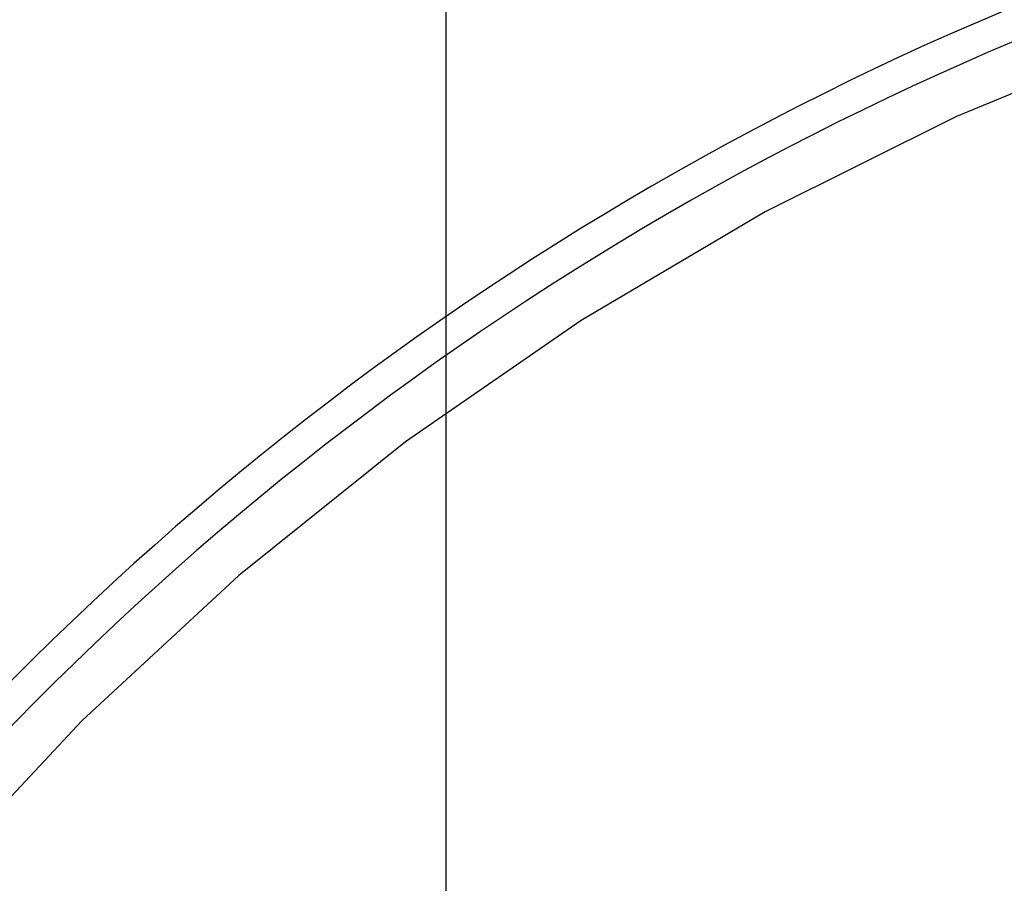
# Model space of a CAD drawing. Header units: millimetres. Extents: x 64 to 213, y 7 to 77.
# Tile 36 of 49: x 171.79 to 177.97, y 41.23 to 46.64. Entities that reach past the tile are written whole.
import ezdxf

# ---------------------------------------------------------------- set-up
doc = ezdxf.new("R2010")
doc.units = ezdxf.units.MM
doc.header["$LTSCALE"] = 1.21
doc.header["$MEASUREMENT"] = 0
doc.header["$PDMODE"] = 3
doc.header["$PDSIZE"] = 0.3125
doc.layers.get('0').update_dxf_attribs({"linetype": 'CONTINUOUS'})
doc.layers.get('DEFPOINTS').update_dxf_attribs({"linetype": 'CONTINUOUS'})
doc.layers.add('Dim', color=3, linetype='CONTINUOUS', lineweight=25)
doc.styles.get("Standard").update_dxf_attribs({"font": 'txt', "width": 0.8})
doc.dimstyles.get("Standard").update_dxf_attribs({"dimtxt": 0.15625, "dimasz": 0.1875, "dimexe": 0.125, "dimexo": 0.0625, "dimgap": 0.09, "dimtad": 0, "dimtih": 1, "dimtoh": 1, "dimzin": 4, "dimdsep": 46, "dimtxsty": 'STANDARD', "dimblk": '_FILLED', "dimblk1": '_FILLED', "dimblk2": '_FILLED', "dimcen": 0.09, "dimazin": 1, "dimtp": 0.01, "dimtm": 0.01, "dimtfac": 1, "dimtofl": 0, "dimtmove": 0, "dimatfit": 3, "dimldrblk": '_FILLED', "dimfxl": 1, "dimtolj": 1, "dimtzin": 4, "dimarcsym": 0})

# ---------------------------------------------------------------- blocks, each defined once
blk = doc.blocks.new('_FILLED')
at = {"color": 0, "linetype": 'ByBlock'}
blk.add_solid([(0, 0), (-1, 0.1667), (-1, -0.1667)], dxfattribs=at)
blk = doc.blocks.new('*D17')
at = {"color": 0, "linetype": 'ByBlock', "lineweight": -2}
for p, q in [((174.4685, 40.5727), (174.4685, 51.7131)), ((196.3685, 40.5727), (196.3685, 51.7131)), ((174.4685, 51.5881), (183.9285, 51.5881)), ((196.3685, 51.5881), (186.9085, 51.5881))]:
    blk.add_line(p, q, dxfattribs=at)
at = {"layer": 'DEFPOINTS', "color": 0, "linetype": 'ByBlock'}
for p in [(174.4685, 40.5102), (196.3685, 40.5102)]:
    blk.add_point(p, dxfattribs=at)
at = {"color": 0, "linetype": 'ByBlock', "lineweight": -2, "rotation": 180}
blk.add_blockref('_FILLED', (174.4685, 51.5881), dxfattribs=at)
at = {"color": 0, "linetype": 'ByBlock', "lineweight": -2}
blk.add_blockref('_FILLED', (196.3685, 51.5881), dxfattribs=at)
at = {"color": 0, "linetype": 'ByBlock', "lineweight": -2, "insert": (185.4185, 51.5881), "char_height": 1, "attachment_point": 5}
blk.add_mtext('\\A1;21.90', dxfattribs=at)

msp = doc.modelspace()

# ---------------------------------------------------------------- linework, layer by layer
at = {"color": 7, "linetype": 'Continuous'}
for p, q in [((178.9074, 46.5428), (177.6685, 46.0332)), ((177.6685, 46.0332), (176.469, 45.4365)), ((176.469, 45.4365), (175.3152, 44.7557)), ((175.3152, 44.7557), (174.2129, 43.9944)), ((174.2129, 43.9944), (173.1677, 43.1563)), ((173.1677, 43.1563), (172.185, 42.2458)), ((172.185, 42.2458), (171.2697, 41.2676))]:
    msp.add_line(p, q, dxfattribs=at)
for radius in [19.255, 19.055]:
    msp.add_arc((185.4146, 28.9388), radius, 315, 225, dxfattribs=at)

# ---------------------------------------------------------------- dimensions: what is measured, and where the dimension line sits
at = {"layer": 'Dim'}
dim = msp.add_linear_dim(base=(196.3685, 51.5881), p1=(174.4685, 40.5102), p2=(196.3685, 40.5102), dimstyle='STANDARD', override={"dimtxt": 1, "dimasz": 1, "dimtih": 0, "dimtoh": 0, "dimzin": 0, "dimcen": 0.198, "dimadec": 0, "dimazin": 0, "dimtp": 0, "dimtm": 0, "dimtdec": 4, "dimtzin": 0}, dxfattribs=at)
dim.commit()
dim.dimension.update_dxf_attribs({"geometry": '*D17', "text_midpoint": (185.4185, 51.5881)})

doc.saveas('drawing.dxf')
